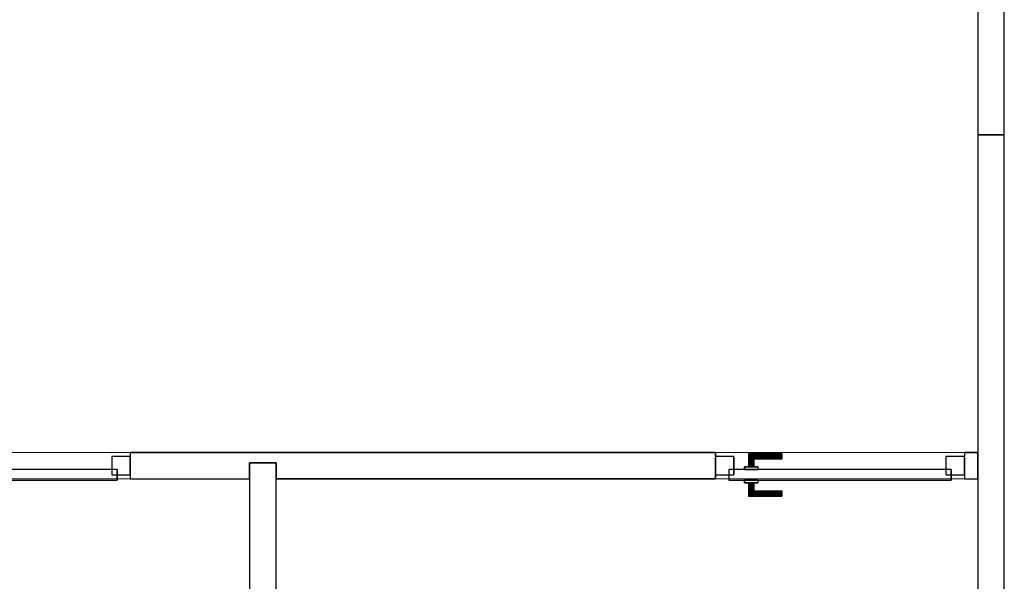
# Model space of a CAD drawing. Header units: metres. Extents: x 397.7 to 427.5, y 12.7 to 28.4.
# Tile 58 of 139: x 411.3 to 415, y 15.9 to 18. Entities that reach past the tile are written whole.
import ezdxf

# ---------------------------------------------------------------- set-up
doc = ezdxf.new("R2010")
doc.units = ezdxf.units.M
doc.layers.add('01_CARPINTERIA', color=5, linetype='Continuous', lineweight=25, true_color=0x0000ff)
for name, color, linetype, lineweight in [('A-GENM-____-OTLN', 7, 'Continuous', 18), ('A-WALL-____-MCUT', 7, 'Continuous', 25), ('A-WALL-____-OTLN', 7, 'Continuous', 25)]:
    doc.layers.add(name, color=color, linetype=linetype, lineweight=lineweight)

# ---------------------------------------------------------------- blocks, each defined once
blk = doc.blocks.new('Family - LONDR55-XX_ZZ-ARQ-CAA-M3D-Londres55-152830-05_CLI_AIGUA_P2')
at = {"layer": '01_CARPINTERIA', "color": 161, "true_color": 0xaaaaff}
for p, q in [((0.69, 0.1487), (0.69, 0.15)), ((0.69, 0.15), (0.69, 0.1487)), ((0.815, 0.15), (0.69, 0.15)), ((0.69, 0.145), (0.69, 0.1487)), ((0.69, 0.1487), (0.69, 0.145)), ((0.8137, 0.1487), (0.69, 0.1487)), ((0.8137, 0.1487), (0.69, 0.1487)), ((0.8137, 0.1487), (0.81, 0.145)), ((0.81, 0.145), (0.8137, 0.1487)), ((0.815, 0.15), (0.8137, 0.1487)), ((0.8137, 0.1487), (0.815, 0.15)), ((0.8137, 0.1), (0.8137, 0.1487)), ((0.8137, 0.1), (0.8137, 0.1487)), ((0.815, 0.1), (0.815, 0.15)), ((0.69, 0.14), (0.69, 0.145)), ((0.69, 0.145), (0.69, 0.14)), ((0.81, 0.145), (0.69, 0.145)), ((0.81, 0.145), (0.69, 0.145)), ((0.69, 0.135), (0.69, 0.14)), ((0.69, 0.14), (0.69, 0.135)), ((0.69, 0.14), (0.805, 0.14)), ((0.805, 0.14), (0.69, 0.14)), ((0.69, 0.135), (0.69, 0.1313)), ((0.69, 0.1313), (0.69, 0.135)), ((0.8, 0.135), (0.69, 0.135)), ((0.8, 0.135), (0.69, 0.135)), ((0.69, 0.1313), (0.69, 0.13)), ((0.69, 0.13), (0.69, 0.1313)), ((0.7963, 0.1313), (0.69, 0.1313)), ((0.7963, 0.1313), (0.69, 0.1313)), ((0.795, 0.13), (0.69, 0.13)), ((0.795, 0.13), (0.7963, 0.1313)), ((0.7963, 0.1313), (0.795, 0.13)), ((0.795, 0.1), (0.795, 0.13)), ((0.7963, 0.1313), (0.8, 0.135)), ((0.8, 0.135), (0.7963, 0.1313)), ((0.7963, 0.1), (0.7963, 0.1313)), ((0.7963, 0.1), (0.7963, 0.1313)), ((0.8, 0.135), (0.805, 0.14)), ((0.805, 0.14), (0.8, 0.135)), ((0.8, 0.1), (0.8, 0.135)), ((0.8, 0.1), (0.8, 0.135)), ((0.81, 0.145), (0.805, 0.14)), ((0.805, 0.14), (0.81, 0.145)), ((0.805, 0.14), (0.805, 0.1)), ((0.805, 0.1), (0.805, 0.14)), ((0.81, 0.1), (0.81, 0.145)), ((0.81, 0.1), (0.81, 0.145)), ((0.89, 0.09), (0.05, 0.09)), ((0.05, 0.09), (0.05, 0.05)), ((0.89, 0.09), (0.05, 0.09)), ((0.05, 0.05), (0.05, 0.09)), ((0.83, 0.1), (0.78, 0.1)), ((0.78, 0.1), (0.83, 0.1)), ((0.78, 0.09), (0.78, 0.1)), ((0.78, 0.09), (0.78, 0.1)), ((0.83, 0.09), (0.78, 0.09)), ((0.78, 0.09), (0.83, 0.09)), ((0.7963, 0.1), (0.795, 0.1)), ((0.795, 0.1), (0.7963, 0.1)), ((0.8, 0.1), (0.7963, 0.1)), ((0.7963, 0.1), (0.8, 0.1)), ((0.805, 0.1), (0.8, 0.1)), ((0.8, 0.1), (0.805, 0.1)), ((0.81, 0.1), (0.805, 0.1)), ((0.805, 0.1), (0.81, 0.1)), ((0.81, 0.1), (0.8137, 0.1)), ((0.8137, 0.1), (0.81, 0.1)), ((0.8137, 0.1), (0.815, 0.1)), ((0.815, 0.1), (0.8137, 0.1)), ((0.83, 0.09), (0.83, 0.1)), ((0.83, 0.1), (0.83, 0.09)), ((0.89, 0.05), (0.89, 0.09)), ((0.89, 0.05), (0.89, 0.09)), ((0.07, 0.07), (0, 0.07)), ((0, 0.07), (0, 0)), ((0.07, 0.07), (0, 0.07)), ((0, 0), (0, 0.07)), ((0.05, 0.05), (0.89, 0.05)), ((0.05, 0.05), (0.89, 0.05)), ((0.07, 0), (0.07, 0.07)), ((0.07, 0), (0.07, 0.07)), ((0.78, 0.05), (0.83, 0.05)), ((0.83, 0.05), (0.78, 0.05)), ((0.78, 0.04), (0.78, 0.05)), ((0.78, 0.04), (0.78, 0.05)), ((0.78, 0.04), (0.83, 0.04)), ((0.83, 0.04), (0.78, 0.04)), ((0.7963, 0.04), (0.795, 0.04)), ((0.795, 0.04), (0.7963, 0.04)), ((0.795, 0.01), (0.795, 0.04)), ((0.8, 0.04), (0.7963, 0.04)), ((0.7963, 0.04), (0.8, 0.04)), ((0.7963, 0.0087), (0.7963, 0.04)), ((0.7963, 0.0087), (0.7963, 0.04)), ((0.8, 0.04), (0.805, 0.04)), ((0.805, 0.04), (0.8, 0.04)), ((0.8, 0.005), (0.8, 0.04)), ((0.8, 0.005), (0.8, 0.04)), ((0.805, 0.04), (0.81, 0.04)), ((0.81, 0.04), (0.805, 0.04)), ((0.805, 0.04), (0.805, 0)), ((0.805, 0), (0.805, 0.04)), ((0.81, 0.04), (0.8137, 0.04)), ((0.8137, 0.04), (0.81, 0.04)), ((0.81, -0.005), (0.81, 0.04)), ((0.81, -0.005), (0.81, 0.04)), ((0.8137, 0.04), (0.815, 0.04)), ((0.815, 0.04), (0.8137, 0.04)), ((0.8137, -0.0087), (0.8137, 0.04)), ((0.8137, -0.0087), (0.8137, 0.04)), ((0.815, -0.01), (0.815, 0.04)), ((0.83, 0.04), (0.83, 0.05)), ((0.83, 0.05), (0.83, 0.04)), ((0.94, 0.07), (0.87, 0.07)), ((0.87, 0.07), (0.87, 0)), ((0.94, 0.07), (0.87, 0.07)), ((0.87, 0), (0.87, 0.07)), ((0.94, 0), (0.94, 0.07)), ((0.94, 0), (0.94, 0.07)), ((0, 0), (0.07, 0)), ((0, 0), (0.07, 0)), ((0.69, 0.0087), (0.69, 0.01)), ((0.69, 0.01), (0.69, 0.0087)), ((0.69, 0.01), (0.795, 0.01)), ((0.69, 0.005), (0.69, 0.0087)), ((0.69, 0.0087), (0.69, 0.005)), ((0.69, 0.0087), (0.7963, 0.0087)), ((0.69, 0.0087), (0.7963, 0.0087)), ((0.69, 0), (0.69, 0.005)), ((0.69, 0.005), (0.69, 0)), ((0.69, 0.005), (0.8, 0.005)), ((0.69, 0.005), (0.8, 0.005)), ((0.69, -0.005), (0.69, 0)), ((0.69, 0), (0.69, -0.005)), ((0.805, 0), (0.69, 0)), ((0.69, 0), (0.805, 0)), ((0.7963, 0.0087), (0.795, 0.01)), ((0.795, 0.01), (0.7963, 0.0087)), ((0.8, 0.005), (0.7963, 0.0087)), ((0.7963, 0.0087), (0.8, 0.005)), ((0.805, 0), (0.8, 0.005)), ((0.8, 0.005), (0.805, 0)), ((0.805, 0), (0.81, -0.005)), ((0.87, 0), (0.94, 0)), ((0.87, 0), (0.94, 0)), ((0.69, -0.005), (0.69, -0.0087)), ((0.69, -0.0087), (0.69, -0.005)), ((0.69, -0.005), (0.81, -0.005)), ((0.69, -0.005), (0.81, -0.005)), ((0.69, -0.0087), (0.69, -0.01)), ((0.69, -0.01), (0.69, -0.0087)), ((0.69, -0.0087), (0.8137, -0.0087)), ((0.69, -0.0087), (0.8137, -0.0087)), ((0.69, -0.01), (0.815, -0.01)), ((0.81, -0.005), (0.805, 0)), ((0.81, -0.005), (0.8137, -0.0087)), ((0.8137, -0.0087), (0.81, -0.005)), ((0.8137, -0.0087), (0.815, -0.01)), ((0.815, -0.01), (0.8137, -0.0087))]:
    blk.add_line(p, q, dxfattribs=at)
blk = doc.blocks.new('Family - Porta P2-152831-05_CLI_AIGUA_P2')
blk.add_blockref('Family - LONDR55-XX_ZZ-ARQ-CAA-M3D-Londres55-152830-05_CLI_AIGUA_P2', (0, 0))
blk = doc.blocks.new('Family - Evans P2-152854-05_CLI_AIGUA_P2')
at = {"layer": 'A-WALL-____-MCUT', "color": 253, "true_color": 0xaaaaaa}
for p, q in [((4.4949, 0.1), (0, 0.1)), ((0, 0.1), (0, 0)), ((4.4949, 0), (4.4949, 0.1)), ((0, 0), (4.4949, 0))]:
    blk.add_line(p, q, dxfattribs=at)
at = {"layer": 'A-WALL-____-OTLN', "color": 253, "true_color": 0xaaaaaa}
for p, q in [((4.4949, 0.1), (0, 0.1)), ((0, 0.1), (0, 0)), ((4.4949, 0), (4.4949, 0.1)), ((0, 0), (4.4949, 0))]:
    blk.add_line(p, q, dxfattribs=at)
at = {"layer": 'A-WALL-____-OTLN', "color": 253, "lineweight": 18, "true_color": 0xaaaaaa}
blk.add_line((0, 0), (4.4949, 0), dxfattribs=at)
blk = doc.blocks.new('Family - Mampara P2-152874-05_CLI_AIGUA_P2')
at = {"layer": 'A-WALL-____-MCUT', "color": 253, "true_color": 0xaaaaaa}
for p, q in [((0.05, 0.1), (0, 0.1)), ((0, 0.1), (0, 0)), ((0.05, 0), (0.05, 0.1)), ((2.6478, 0.1), (0.99, 0.1)), ((0.99, 0.1), (0.99, 0)), ((2.6478, 0.04), (2.6478, 0.1)), ((3.1978, 0.1), (2.7478, 0.1)), ((2.7478, 0.1), (2.7478, 0.04)), ((3.1978, 0), (3.1978, 0.1)), ((2.7478, 0.04), (2.6478, 0.04)), ((0, 0), (0.05, 0)), ((0.99, 0), (3.1978, 0))]:
    blk.add_line(p, q, dxfattribs=at)
at = {"layer": 'A-WALL-____-OTLN', "color": 253, "true_color": 0xaaaaaa}
for p, q in [((0.05, 0.1), (0, 0.1)), ((0, 0), (0, 0.1)), ((0.05, 0), (0.05, 0.1)), ((0.99, 0), (0.99, 0.1)), ((0.99, 0.1), (2.6478, 0.1)), ((2.6478, 0.1), (2.6478, 0.04)), ((3.1978, 0.1), (2.7478, 0.1)), ((2.7478, 0.04), (2.7478, 0.1)), ((3.1978, 0), (3.1978, 0.1)), ((2.6478, 0.04), (2.7478, 0.04)), ((0.05, 0), (0, 0)), ((3.1978, 0), (0.99, 0))]:
    blk.add_line(p, q, dxfattribs=at)
at = {"layer": 'A-WALL-____-OTLN', "color": 253, "lineweight": 18, "true_color": 0xaaaaaa}
blk.add_line((0, 0), (9.2978, 0), dxfattribs=at)
blk = doc.blocks.new('Family - Vano puerta-152878-05_CLI_AIGUA_P2')
at = {"layer": 'A-GENM-____-OTLN', "color": 253, "true_color": 0xaaaaaa}
for p, q in [((414.8471, 16.4186), (413.9071, 16.4186)), ((413.9071, 16.4186), (413.9071, 16.3186)), ((413.9071, 16.4186), (414.8471, 16.4186)), ((413.9071, 16.3186), (413.9071, 16.4186)), ((414.8471, 16.3186), (414.8471, 16.4186)), ((414.8471, 16.3186), (414.8471, 16.4186)), ((413.9071, 16.3186), (414.8471, 16.3186)), ((414.8471, 16.3186), (413.9071, 16.3186))]:
    blk.add_line(p, q, dxfattribs=at)
blk = doc.blocks.new('Family - Vano puerta-152880-05_CLI_AIGUA_P2')
at = {"layer": 'A-GENM-____-OTLN', "color": 253, "true_color": 0xaaaaaa}
for p, q in [((411.6993, 16.4186), (410.7593, 16.4186)), ((410.7593, 16.4186), (410.7593, 16.3186)), ((410.7593, 16.4186), (411.6993, 16.4186)), ((410.7593, 16.3186), (410.7593, 16.4186)), ((411.6993, 16.3186), (411.6993, 16.4186)), ((411.6993, 16.3186), (411.6993, 16.4186)), ((410.7593, 16.3186), (411.6993, 16.3186)), ((411.6993, 16.3186), (410.7593, 16.3186))]:
    blk.add_line(p, q, dxfattribs=at)
blk = doc.blocks.new('Family - LONDR55-XX_ZZ-ARQ-CAA-M3D-Londres55-152980-05_CLI_AIGUA_P2')
at = {"layer": '01_CARPINTERIA', "color": 161, "true_color": 0xaaaaff}
for p, q in [((0.69, 0.1487), (0.69, 0.15)), ((0.69, 0.15), (0.69, 0.1487)), ((0.815, 0.15), (0.69, 0.15)), ((0.69, 0.145), (0.69, 0.1487)), ((0.69, 0.1487), (0.69, 0.145)), ((0.8137, 0.1487), (0.69, 0.1487)), ((0.8137, 0.1487), (0.69, 0.1487)), ((0.8137, 0.1487), (0.81, 0.145)), ((0.81, 0.145), (0.8137, 0.1487)), ((0.815, 0.15), (0.8137, 0.1487)), ((0.8137, 0.1487), (0.815, 0.15)), ((0.8137, 0.1), (0.8137, 0.1487)), ((0.8137, 0.1), (0.8137, 0.1487)), ((0.815, 0.1), (0.815, 0.15)), ((0.69, 0.14), (0.69, 0.145)), ((0.69, 0.145), (0.69, 0.14)), ((0.81, 0.145), (0.69, 0.145)), ((0.81, 0.145), (0.69, 0.145)), ((0.69, 0.135), (0.69, 0.14)), ((0.69, 0.14), (0.69, 0.135)), ((0.69, 0.14), (0.805, 0.14)), ((0.805, 0.14), (0.69, 0.14)), ((0.69, 0.135), (0.69, 0.1313)), ((0.69, 0.1313), (0.69, 0.135)), ((0.8, 0.135), (0.69, 0.135)), ((0.8, 0.135), (0.69, 0.135)), ((0.69, 0.1313), (0.69, 0.13)), ((0.69, 0.13), (0.69, 0.1313)), ((0.7963, 0.1313), (0.69, 0.1313)), ((0.7963, 0.1313), (0.69, 0.1313)), ((0.795, 0.13), (0.69, 0.13)), ((0.795, 0.13), (0.7963, 0.1313)), ((0.7963, 0.1313), (0.795, 0.13)), ((0.795, 0.1), (0.795, 0.13)), ((0.7963, 0.1313), (0.8, 0.135)), ((0.8, 0.135), (0.7963, 0.1313)), ((0.7963, 0.1), (0.7963, 0.1313)), ((0.7963, 0.1), (0.7963, 0.1313)), ((0.8, 0.135), (0.805, 0.14)), ((0.805, 0.14), (0.8, 0.135)), ((0.8, 0.1), (0.8, 0.135)), ((0.8, 0.1), (0.8, 0.135)), ((0.81, 0.145), (0.805, 0.14)), ((0.805, 0.14), (0.81, 0.145)), ((0.805, 0.14), (0.805, 0.1)), ((0.805, 0.1), (0.805, 0.14)), ((0.81, 0.1), (0.81, 0.145)), ((0.81, 0.1), (0.81, 0.145)), ((0.89, 0.09), (0.05, 0.09)), ((0.05, 0.09), (0.05, 0.05)), ((0.89, 0.09), (0.05, 0.09)), ((0.05, 0.05), (0.05, 0.09)), ((0.83, 0.1), (0.78, 0.1)), ((0.78, 0.1), (0.83, 0.1)), ((0.78, 0.09), (0.78, 0.1)), ((0.78, 0.09), (0.78, 0.1)), ((0.83, 0.09), (0.78, 0.09)), ((0.78, 0.09), (0.83, 0.09)), ((0.7963, 0.1), (0.795, 0.1)), ((0.795, 0.1), (0.7963, 0.1)), ((0.8, 0.1), (0.7963, 0.1)), ((0.7963, 0.1), (0.8, 0.1)), ((0.805, 0.1), (0.8, 0.1)), ((0.8, 0.1), (0.805, 0.1)), ((0.81, 0.1), (0.805, 0.1)), ((0.805, 0.1), (0.81, 0.1)), ((0.81, 0.1), (0.8137, 0.1)), ((0.8137, 0.1), (0.81, 0.1)), ((0.8137, 0.1), (0.815, 0.1)), ((0.815, 0.1), (0.8137, 0.1)), ((0.83, 0.09), (0.83, 0.1)), ((0.83, 0.1), (0.83, 0.09)), ((0.89, 0.05), (0.89, 0.09)), ((0.89, 0.05), (0.89, 0.09)), ((0.07, 0.07), (0, 0.07)), ((0, 0.07), (0, 0)), ((0.07, 0.07), (0, 0.07)), ((0, 0), (0, 0.07)), ((0.05, 0.05), (0.89, 0.05)), ((0.05, 0.05), (0.89, 0.05)), ((0.07, 0), (0.07, 0.07)), ((0.07, 0), (0.07, 0.07)), ((0.78, 0.05), (0.83, 0.05)), ((0.83, 0.05), (0.78, 0.05)), ((0.78, 0.04), (0.78, 0.05)), ((0.78, 0.04), (0.78, 0.05)), ((0.78, 0.04), (0.83, 0.04)), ((0.83, 0.04), (0.78, 0.04)), ((0.7963, 0.04), (0.795, 0.04)), ((0.795, 0.04), (0.7963, 0.04)), ((0.795, 0.01), (0.795, 0.04)), ((0.8, 0.04), (0.7963, 0.04)), ((0.7963, 0.04), (0.8, 0.04)), ((0.7963, 0.0087), (0.7963, 0.04)), ((0.7963, 0.0087), (0.7963, 0.04)), ((0.8, 0.04), (0.805, 0.04)), ((0.805, 0.04), (0.8, 0.04)), ((0.8, 0.005), (0.8, 0.04)), ((0.8, 0.005), (0.8, 0.04)), ((0.805, 0.04), (0.81, 0.04)), ((0.81, 0.04), (0.805, 0.04)), ((0.805, 0.04), (0.805, 0)), ((0.805, 0), (0.805, 0.04)), ((0.81, 0.04), (0.8137, 0.04)), ((0.8137, 0.04), (0.81, 0.04)), ((0.81, -0.005), (0.81, 0.04)), ((0.81, -0.005), (0.81, 0.04)), ((0.8137, 0.04), (0.815, 0.04)), ((0.815, 0.04), (0.8137, 0.04)), ((0.8137, -0.0087), (0.8137, 0.04)), ((0.8137, -0.0087), (0.8137, 0.04)), ((0.815, -0.01), (0.815, 0.04)), ((0.83, 0.04), (0.83, 0.05)), ((0.83, 0.05), (0.83, 0.04)), ((0.94, 0.07), (0.87, 0.07)), ((0.87, 0.07), (0.87, 0)), ((0.94, 0.07), (0.87, 0.07)), ((0.87, 0), (0.87, 0.07)), ((0.94, 0), (0.94, 0.07)), ((0.94, 0), (0.94, 0.07)), ((0, 0), (0.07, 0)), ((0, 0), (0.07, 0)), ((0.69, 0.0087), (0.69, 0.01)), ((0.69, 0.01), (0.69, 0.0087)), ((0.69, 0.01), (0.795, 0.01)), ((0.69, 0.005), (0.69, 0.0087)), ((0.69, 0.0087), (0.69, 0.005)), ((0.69, 0.0087), (0.7963, 0.0087)), ((0.69, 0.0087), (0.7963, 0.0087)), ((0.69, 0), (0.69, 0.005)), ((0.69, 0.005), (0.69, 0)), ((0.69, 0.005), (0.8, 0.005)), ((0.69, 0.005), (0.8, 0.005)), ((0.69, -0.005), (0.69, 0)), ((0.69, 0), (0.69, -0.005)), ((0.805, 0), (0.69, 0)), ((0.69, 0), (0.805, 0)), ((0.7963, 0.0087), (0.795, 0.01)), ((0.795, 0.01), (0.7963, 0.0087)), ((0.8, 0.005), (0.7963, 0.0087)), ((0.7963, 0.0087), (0.8, 0.005)), ((0.805, 0), (0.8, 0.005)), ((0.8, 0.005), (0.805, 0)), ((0.805, 0), (0.81, -0.005)), ((0.87, 0), (0.94, 0)), ((0.87, 0), (0.94, 0)), ((0.69, -0.005), (0.69, -0.0087)), ((0.69, -0.0087), (0.69, -0.005)), ((0.69, -0.005), (0.81, -0.005)), ((0.69, -0.005), (0.81, -0.005)), ((0.69, -0.0087), (0.69, -0.01)), ((0.69, -0.01), (0.69, -0.0087)), ((0.69, -0.0087), (0.8137, -0.0087)), ((0.69, -0.0087), (0.8137, -0.0087)), ((0.69, -0.01), (0.815, -0.01)), ((0.81, -0.005), (0.805, 0)), ((0.81, -0.005), (0.8137, -0.0087)), ((0.8137, -0.0087), (0.81, -0.005)), ((0.8137, -0.0087), (0.815, -0.01)), ((0.815, -0.01), (0.8137, -0.0087))]:
    blk.add_line(p, q, dxfattribs=at)
blk = doc.blocks.new('Family - Porta P2-152981-05_CLI_AIGUA_P2')
blk.add_blockref('Family - LONDR55-XX_ZZ-ARQ-CAA-M3D-Londres55-152980-05_CLI_AIGUA_P2', (0, 0))
blk = doc.blocks.new('Family - Mampara P2-153196-05_CLI_AIGUA_P2')
at = {"layer": 'A-WALL-____-MCUT', "color": 253, "true_color": 0xaaaaaa}
for p, q in [((0.5, 0.1), (0, 0.1)), ((0, 0.1), (0, 0)), ((0.5, 0), (0.5, 0.1)), ((0, 0), (0.5, 0))]:
    blk.add_line(p, q, dxfattribs=at)
at = {"layer": 'A-WALL-____-OTLN', "color": 253, "true_color": 0xaaaaaa}
for p, q in [((0.5, 0.1), (0, 0.1)), ((0, 0.1), (0, 0)), ((0.5, 0), (0.5, 0.1)), ((0, 0), (0.5, 0))]:
    blk.add_line(p, q, dxfattribs=at)
at = {"layer": 'A-WALL-____-OTLN', "color": 253, "lineweight": 18, "true_color": 0xaaaaaa}
blk.add_line((0, 0), (0.5, 0), dxfattribs=at)
blk = doc.blocks.new('Family - Mampara P2-153261-05_CLI_AIGUA_P2')
at = {"layer": 'A-WALL-____-MCUT', "color": 253, "true_color": 0xaaaaaa}
for p, q in [((0.56, 0.1), (0, 0.1)), ((0, 0.1), (0, 0)), ((0.56, 0), (0.56, 0.1)), ((0, 0), (0.56, 0))]:
    blk.add_line(p, q, dxfattribs=at)
at = {"layer": 'A-WALL-____-OTLN', "color": 253, "true_color": 0xaaaaaa}
for p, q in [((0.56, 0.1), (0, 0.1)), ((0, 0.1), (0, 0)), ((0.56, 0), (0.56, 0.1)), ((0, 0), (0.56, 0))]:
    blk.add_line(p, q, dxfattribs=at)
at = {"layer": 'A-WALL-____-OTLN', "color": 253, "lineweight": 18, "true_color": 0xaaaaaa}
blk.add_line((0, 0), (0.56, 0), dxfattribs=at)
blk = doc.blocks.new('LONDR55-XX_ZZ-ARQ-CAA-M3D-Londres55_ifc-1-05_CLI_AIGUA_P2')
at = {"layer": '01_CARPINTERIA', "color": 253, "lineweight": 18, "true_color": 0xaaaaaa, "rotation": 180}
for name, p in [('Family - Porta P2-152981-05_CLI_AIGUA_P2', (411.6993, 16.4036)), ('Family - Porta P2-152831-05_CLI_AIGUA_P2', (414.8471, 16.4036))]:
    blk.add_blockref(name, p, dxfattribs=at)
at = {"layer": 'A-GENM-____-OTLN', "color": 253, "lineweight": 18, "true_color": 0xaaaaaa}
for name in ['Family - Vano puerta-152880-05_CLI_AIGUA_P2', 'Family - Vano puerta-152878-05_CLI_AIGUA_P2']:
    blk.add_blockref(name, (0, 0), dxfattribs=at)
at = {"layer": 'A-WALL-____-OTLN', "color": 253, "lineweight": 18, "true_color": 0xaaaaaa}
for name, p, rotation in [('Family - Mampara P2-153196-05_CLI_AIGUA_P2', (414.8971, 18.1155), 270), ('Family - Evans P2-152854-05_CLI_AIGUA_P2', (414.9971, 13.1206), 89.99999999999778), ('Family - Mampara P2-152874-05_CLI_AIGUA_P2', (414.8971, 16.4186), 180), ('Family - Mampara P2-153261-05_CLI_AIGUA_P2', (412.2493, 15.8186), 90)]:
    blk.add_blockref(name, p, dxfattribs=dict(at, rotation=rotation))

msp = doc.modelspace()

# ---------------------------------------------------------------- block references
at = {"lineweight": 5}
msp.add_blockref('LONDR55-XX_ZZ-ARQ-CAA-M3D-Londres55_ifc-1-05_CLI_AIGUA_P2', (0, 0), dxfattribs=at)

doc.saveas('drawing.dxf')
